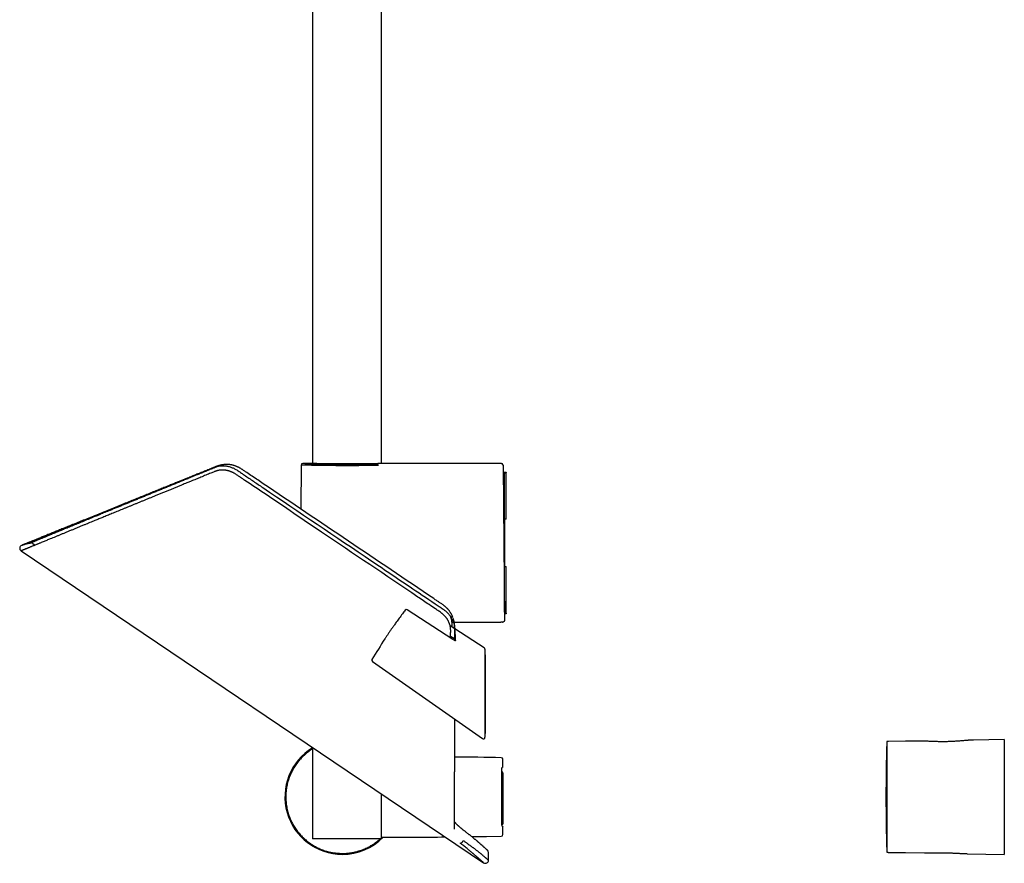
# Model space of a CAD drawing. Header units: millimetres. Extents: x 8 to 1095, y 12 to 2372.
# Tile 39 of 88: x 34 to 346, y 1604 to 1872. Entities that reach past the tile are written whole.
import ezdxf

# ---------------------------------------------------------------- set-up
doc = ezdxf.new("R2010")
doc.units = ezdxf.units.MM

msp = doc.modelspace()

# ---------------------------------------------------------------- linework, layer by layer
at = {"color": 7, "linetype": 'Continuous', "lineweight": 30}
for p, q in [((126.62, 1974.6), (126.62, 1731.29)), ((148.52, 1731.29), (148.52, 1974.6)), ((98.83, 1730.97), (98.82, 1730.97)), ((123, 1730.81), (122.88, 1716.86)), ((125.82, 1731.3), (123.5, 1731.3)), ((186.63, 1731.3), (149.31, 1731.3)), ((186.63, 1731.21), (186.63, 1731.3)), ((187.13, 1730.81), (187.13, 1730.72)), ((187.13, 1730.72), (187.56, 1681.45)), ((187.15, 1728.58), (188.07, 1728.58)), ((187.57, 1728.08), (187.15, 1728.08)), ((188.07, 1728.43), (187.57, 1728.08)), ((187.57, 1713.58), (187.57, 1728.08)), ((188.07, 1728.58), (188.07, 1728.43)), ((188.07, 1713.58), (188.07, 1728.43)), ((187.57, 1713.58), (187.28, 1713.58)), ((188.07, 1713.58), (187.57, 1713.58)), ((187.57, 1713.58), (187.57, 1698.58)), ((37.71, 1705.88), (38.46, 1705.38)), ((34.01, 1703.55), (180.94, 1604.45)), ((187.41, 1698.58), (187.57, 1698.58)), ((187.57, 1684.08), (187.57, 1698.58)), ((187.57, 1698.58), (188.07, 1698.58)), ((188.07, 1683.72), (188.07, 1698.58)), ((156.02, 1684.68), (156.02, 1684.67)), ((187.54, 1684.08), (187.57, 1684.08)), ((188.07, 1683.58), (187.54, 1683.58)), ((187.55, 1683.09), (187.55, 1683.08)), ((187.55, 1683.08), (187.56, 1681.48)), ((187.57, 1684.08), (188.07, 1683.72)), ((188.07, 1683.72), (188.07, 1683.58)), ((171.77, 1678.8), (170.32, 1679.75)), ((170.9, 1680.9), (171.38, 1680.9)), ((171.63, 1680), (171.62, 1678.9)), ((186.41, 1680.9), (186.39, 1680.9)), ((187.06, 1680.92), (186.41, 1680.9)), ((186.97, 1680.92), (187.06, 1680.92)), ((187.56, 1681.48), (187.56, 1681.45)), ((187.56, 1681.45), (187.56, 1681.44)), ((181.15, 1672.71), (171.79, 1678.79)), ((172.02, 1675.04), (172.02, 1676.94)), ((171.68, 1675.58), (170.48, 1676.36)), ((181.15, 1672.71), (181.15, 1672.71)), ((181.37, 1672.29), (181.37, 1644.32)), ((181.48, 1670.49), (181.37, 1670.37)), ((181.58, 1670.42), (181.48, 1670.49)), ((145.63, 1668.39), (180.59, 1643.91)), ((181.37, 1645.71), (181.57, 1645.57)), ((309.34, 1642.97), (309.07, 1642.96)), ((309.07, 1642.96), (309.07, 1607.78)), ((315.01, 1643.06), (309.55, 1643.02)), ((319.11, 1643.14), (315.01, 1643.06)), ((319.29, 1643.14), (319.11, 1643.14)), ((346.37, 1643.61), (336.57, 1643.44)), ((346.37, 1643.61), (346.37, 1607.13)), ((126.62, 1641.09), (126.62, 1612.1)), ((187.06, 1634.82), (187.06, 1637.33)), ((148.52, 1612.1), (148.52, 1626.32)), ((171.73, 1615.11), (171.73, 1615.13)), ((174.86, 1614.58), (174.83, 1614.6)), ((187.06, 1613.41), (187.06, 1615.92)), ((148.52, 1612.1), (126.62, 1612.1)), ((309.07, 1607.78), (309.34, 1607.78)), ((182.5, 1605.28), (182.5, 1607.69)), ((309.55, 1607.73), (315.01, 1607.68)), ((315.01, 1607.68), (320.97, 1607.57)), ((334.68, 1607.33), (346.37, 1607.13))]:
    msp.add_line(p, q, dxfattribs=at)
at = {"color": 7, "linetype": 'Continuous', "lineweight": 30, "flags": 128}
for points in [[(171.95, 1674.92), (171.2, 1675.41), (156.69, 1684.8)], [(309.07, 1642.63), (309.07, 1642.61), (309.06, 1642.53)], [(186.65, 1616.46), (186.7, 1616.35), (186.74, 1616.25), (186.79, 1616.16), (186.84, 1616.09), (186.88, 1616.03), (186.93, 1615.98), (186.97, 1615.95), (187.02, 1615.93), (187.06, 1615.92)], [(177.17, 1612.76), (181.87, 1612.83), (186.57, 1612.91)], [(309.06, 1608.21), (309.07, 1608.13), (309.07, 1608.12)]]:
    msp.add_lwpolyline(points, dxfattribs=at)
at = {"color": 7, "linetype": 'Continuous', "lineweight": 30}
for centre, radius, start, end in [((123.5, 1730.8), 0.5, 89.8303, 179.5038), ((147.06, 1730.76), 0.451, 352.7123, 76.4148), ((186.63, 1730.8), 0.5, 0.5, 90), ((186.63, 1730.71), 0.5, 0.5052, 90.0054), ((34.57, 1704.38), 1, 113.2131, 236.0625), ((37.15, 1705.06), 1, 55.871, 96.0668), ((156.42, 1684.38), 0.5, 57.0924, 142.721), ((333.65, 1555.42), 219.81, 146.8479, 148.872), ((180.87, 1672.29), 0.5, 0, 56.9691), ((145.91, 1668.8), 0.5, 148.872, 235), ((180.87, 1644.32), 0.5, 234.9891, 0), ((829.59, 1625.37), 520.81, 178.1116, 180), ((309.56, 1642.52), 0.5, 90.5, 116.2042), ((136.07, 1625.37), 18.24, 121.2033, 270), ((147.97, -410.31), 2048.5, 88.92044, 89.33471), ((186.56, 1637.33), 0.5, 359.999, 88.9192), ((187.36, 1634.17), 0.719, 114.8278, 170.8104), ((186.37, 1632.92), 0.666, 359.9528, 64.7923), ((829.59, 1625.37), 520.81, 180, 181.8884), ((136.07, 1625.37), 18.24, 270, 315.3346), ((147.97, 3661.05), 2048.5, 270.02726, 270.58175), ((173.23, 1612.05), 1.38, 280.4261, 337.1022), ((186.56, 1613.41), 0.5, 271.0808, 0.001), ((181.5, 1607.69), 1, 0.146, 47.3049), ((181.5, 1605.28), 1, 235.9202, 0.0916), ((309.56, 1608.23), 0.5, 243.7958, 269.5)]:
    msp.add_arc(centre, radius, start, end, dxfattribs=at)
for points, knots in [([(34.18, 1705.3), (34.18, 1705.3), (34.19, 1705.3), (34.25, 1705.33), (34.35, 1705.37), (34.49, 1705.42), (34.66, 1705.5), (34.88, 1705.58), (35.13, 1705.69), (35.42, 1705.8), (35.71, 1705.92), (36.03, 1706.05), (36.37, 1706.19), (36.74, 1706.34), (37.15, 1706.51), (37.61, 1706.69), (38.12, 1706.9), (38.67, 1707.12), (39.25, 1707.36), (39.86, 1707.6), (40.5, 1707.86), (41.18, 1708.14), (41.88, 1708.43), (42.62, 1708.72), (43.39, 1709.04), (44.19, 1709.36), (45.04, 1709.7), (45.93, 1710.07), (46.88, 1710.45), (47.86, 1710.85), (48.87, 1711.26), (49.92, 1711.68), (51, 1712.12), (52.11, 1712.57), (53.26, 1713.03), (54.43, 1713.51), (55.62, 1713.99), (56.85, 1714.49), (58.1, 1714.99), (59.37, 1715.51), (60.68, 1716.04), (62, 1716.57), (63.38, 1717.13), (64.8, 1717.71), (66.28, 1718.31), (67.78, 1718.91), (69.3, 1719.53), (70.86, 1720.16), (72.44, 1720.8), (74.05, 1721.45), (75.67, 1722.11), (77.33, 1722.77), (79, 1723.45), (80.69, 1724.14), (82.4, 1724.82), (84.11, 1725.52), (85.83, 1726.21), (87.56, 1726.91), (89.29, 1727.61), (91, 1728.3), (92.7, 1728.99), (93.99, 1729.51), (94.86, 1729.87), (95.31, 1730.05), (95.76, 1730.22), (96.23, 1730.37), (96.71, 1730.48), (97.19, 1730.56), (97.68, 1730.6), (98.17, 1730.61), (98.67, 1730.58), (99.16, 1730.53), (99.65, 1730.44), (100.14, 1730.32), (100.63, 1730.17), (101.11, 1729.99), (101.58, 1729.78), (102.06, 1729.53), (102.54, 1729.25), (103.03, 1728.94), (103.52, 1728.61), (104, 1728.28), (104.47, 1727.94), (105.76, 1727.07), (107.86, 1725.65), (121.35, 1716.54), (138.22, 1705.17), (156.81, 1692.64), (164.01, 1687.78), (167.05, 1685.73), (167.57, 1685.38), (168.04, 1685.06), (168.47, 1684.76), (168.84, 1684.47), (169.2, 1684.17), (169.55, 1683.83), (169.88, 1683.46), (170.21, 1683.07), (170.5, 1682.65), (170.77, 1682.22), (171.01, 1681.78), (171.22, 1681.33), (171.4, 1680.87), (171.54, 1680.4), (171.65, 1679.93), (171.72, 1679.45), (171.77, 1678.96), (171.79, 1678.46), (171.79, 1677.97), (171.78, 1677.47), (171.77, 1676.97), (171.76, 1676.16), (171.76, 1675.52), (171.77, 1675.04)], [0, 0, 0, 0, 0.00881, 0.017741, 0.026672, 0.035601, 0.04453, 0.05346, 0.062391, 0.07132, 0.079022, 0.086726, 0.09443, 0.102134, 0.109836, 0.118463, 0.127092, 0.135721, 0.144349, 0.152976, 0.161605, 0.170233, 0.17886, 0.187487, 0.196115, 0.204743, 0.21337, 0.222546, 0.231723, 0.240901, 0.250077, 0.259366, 0.268657, 0.277947, 0.287237, 0.296525, 0.305815, 0.315105, 0.324394, 0.333682, 0.342971, 0.35226, 0.361548, 0.371359, 0.381171, 0.390983, 0.400794, 0.410687, 0.420582, 0.430478, 0.440371, 0.450312, 0.460254, 0.470196, 0.480137, 0.489925, 0.499714, 0.509503, 0.519291, 0.528633, 0.537976, 0.547318, 0.549741, 0.552163, 0.554585, 0.557035, 0.559489, 0.561938, 0.56428, 0.56663, 0.568982, 0.571332, 0.573674, 0.576013, 0.578359, 0.580708, 0.583055, 0.585393, 0.588031, 0.590669, 0.593312, 0.595957, 0.598603, 0.601246, 0.616996, 0.633019, 0.822024, 0.892939, 0.93708, 0.939891, 0.942702, 0.945513, 0.947644, 0.94978, 0.951914, 0.954045, 0.956404, 0.958771, 0.961141, 0.963507, 0.965866, 0.968228, 0.970599, 0.972973, 0.975343, 0.977704, 0.980201, 0.982698, 0.985198, 0.9877, 0.990203, 0.992703, 1, 1, 1, 1]), ([(98.83, 1730.98), (98.79, 1730.97), (98.71, 1730.97), (98.59, 1730.96), (98.47, 1730.94), (98.35, 1730.93), (98.2, 1730.91), (98.03, 1730.89), (97.83, 1730.85), (97.64, 1730.82), (97.44, 1730.78), (97.26, 1730.74), (97.08, 1730.69), (96.9, 1730.65), (96.74, 1730.6), (96.58, 1730.55), (96.43, 1730.5), (96.29, 1730.45), (96.15, 1730.41), (96.02, 1730.36), (95.91, 1730.32), (95.83, 1730.28), (95.76, 1730.26), (95.71, 1730.23), (95.64, 1730.21), (95.54, 1730.17), (95.38, 1730.1), (95.17, 1730.02), (94.91, 1729.91), (94.64, 1729.8), (94.35, 1729.69), (94.04, 1729.56), (93.59, 1729.38), (93, 1729.14), (92.29, 1728.85), (91.59, 1728.57), (90.9, 1728.29), (90.21, 1728.01), (89.56, 1727.75), (88.93, 1727.49), (88.39, 1727.27), (87.93, 1727.09), (87.55, 1726.94), (87.16, 1726.78), (86.78, 1726.62), (86.4, 1726.47), (86.04, 1726.32), (85.65, 1726.16), (85.22, 1725.99), (84.74, 1725.79), (84.2, 1725.58), (83.64, 1725.35), (83.06, 1725.12), (82.45, 1724.87), (81.82, 1724.61), (81.16, 1724.35), (80.48, 1724.07), (79.77, 1723.78), (79.04, 1723.49), (78.29, 1723.18), (77.53, 1722.88), (76.77, 1722.57), (76, 1722.26), (75.21, 1721.94), (74.41, 1721.61), (73.58, 1721.28), (72.74, 1720.94), (71.88, 1720.59), (71, 1720.23), (70.1, 1719.87), (69.2, 1719.5), (68.28, 1719.13), (67.34, 1718.75), (66.39, 1718.36), (65.4, 1717.96), (64.39, 1717.55), (63.37, 1717.14), (62.35, 1716.73), (61.31, 1716.31), (60.27, 1715.89), (59.23, 1715.46), (58.19, 1715.04), (57.14, 1714.62), (56.1, 1714.19), (55.05, 1713.77), (54.03, 1713.36), (53.04, 1712.95), (52.07, 1712.56), (51.11, 1712.17), (50.15, 1711.78), (49.27, 1711.43), (48.46, 1711.1), (47.72, 1710.8), (46.99, 1710.5), (46.26, 1710.21), (45.55, 1709.92), (44.86, 1709.64), (44.19, 1709.36), (43.53, 1709.1), (42.88, 1708.83), (42.24, 1708.58), (41.62, 1708.32), (41.01, 1708.08), (40.43, 1707.84), (39.86, 1707.61), (39.32, 1707.39), (38.8, 1707.18), (38.3, 1706.97), (37.83, 1706.78), (37.38, 1706.6), (36.96, 1706.43), (36.58, 1706.27), (36.22, 1706.13), (35.89, 1706), (35.59, 1705.88), (35.34, 1705.77), (35.12, 1705.68), (34.93, 1705.61), (34.77, 1705.54), (34.64, 1705.49), (34.54, 1705.45), (34.46, 1705.42), (34.42, 1705.4), (34.41, 1705.4), (34.41, 1705.39)], [0, 0, 0, 0, 0.001085, 0.002053, 0.002949, 0.003959, 0.005033, 0.006659, 0.00818, 0.009874, 0.011341, 0.013035, 0.014535, 0.015885, 0.017318, 0.018567, 0.019945, 0.021189, 0.022283, 0.023431, 0.024402, 0.025154, 0.025712, 0.026138, 0.026599, 0.027629, 0.028753, 0.030981, 0.033512, 0.036029, 0.03879, 0.041785, 0.044823, 0.051908, 0.058783, 0.065447, 0.072355, 0.079021, 0.085447, 0.091631, 0.097573, 0.101393, 0.105106, 0.108915, 0.113045, 0.116514, 0.120181, 0.124046, 0.128107, 0.1332, 0.138571, 0.144221, 0.15015, 0.156356, 0.16284, 0.169601, 0.176639, 0.183953, 0.191542, 0.199405, 0.207543, 0.215466, 0.223631, 0.232037, 0.240684, 0.249571, 0.258811, 0.268296, 0.278023, 0.287992, 0.298202, 0.308651, 0.319337, 0.33026, 0.341955, 0.353907, 0.366113, 0.378572, 0.391282, 0.404241, 0.417447, 0.430897, 0.44459, 0.458523, 0.472694, 0.487101, 0.500899, 0.514903, 0.52911, 0.543518, 0.558126, 0.570103, 0.582208, 0.594441, 0.606801, 0.619288, 0.631674, 0.644179, 0.656804, 0.669548, 0.682674, 0.695921, 0.70929, 0.722779, 0.736388, 0.750117, 0.763965, 0.777901, 0.791955, 0.806126, 0.820415, 0.834822, 0.849087, 0.863466, 0.87796, 0.892569, 0.90571, 0.918944, 0.93227, 0.94569, 0.959203, 0.972809, 0.986511, 1, 1, 1, 1]), ([(96.72, 1730.48), (96.61, 1730.44), (96.35, 1730.34), (95.95, 1730.16), (95.49, 1729.97), (94.73, 1729.65), (93.67, 1729.22), (92.31, 1728.67), (90.95, 1728.11), (89.7, 1727.61), (88.59, 1727.15), (87.49, 1726.71), (86.29, 1726.22), (84.99, 1725.69), (83.7, 1725.16), (82.42, 1724.64), (81.16, 1724.12), (79.9, 1723.61), (78.65, 1723.1), (77.42, 1722.6), (76.2, 1722.1), (74.99, 1721.61), (73.79, 1721.12), (72.6, 1720.63), (71.43, 1720.16), (70.27, 1719.68), (69.12, 1719.21), (67.96, 1718.74), (66.81, 1718.27), (65.66, 1717.8), (64.52, 1717.33), (63.38, 1716.87), (62.36, 1716.45), (61.44, 1716.07), (60.64, 1715.75), (59.87, 1715.43), (59.04, 1715.09), (58.14, 1714.72), (57.17, 1714.33), (56.23, 1713.94), (55.3, 1713.56), (54.39, 1713.19), (53.51, 1712.82), (52.64, 1712.47), (51.79, 1712.12), (50.96, 1711.78), (50.15, 1711.45), (49.36, 1711.12), (48.6, 1710.81), (47.85, 1710.5), (47.13, 1710.21), (46.42, 1709.91), (45.72, 1709.63), (45.03, 1709.35), (44.37, 1709.07), (43.71, 1708.8), (43.08, 1708.54), (42.53, 1708.31), (42.05, 1708.12), (41.67, 1707.96), (41.32, 1707.82), (40.97, 1707.67), (40.59, 1707.52), (40.18, 1707.35), (39.8, 1707.19), (39.44, 1707.04), (39.1, 1706.9), (38.79, 1706.77), (38.5, 1706.66), (38.25, 1706.55), (38.03, 1706.46), (37.84, 1706.38), (37.67, 1706.31), (37.52, 1706.25), (37.39, 1706.2), (37.28, 1706.15), (37.19, 1706.11), (37.12, 1706.08), (37.07, 1706.06), (37.04, 1706.05), (37.04, 1706.05), (37.04, 1706.05)], [0, 0, 0, 0, 0.0031725, 0.0078121, 0.0124527, 0.0170849, 0.0308515, 0.044618, 0.0587358, 0.0728536, 0.0831782, 0.0935027, 0.1072807, 0.1210591, 0.134837, 0.1486151, 0.1623937, 0.1761718, 0.1899508, 0.2037304, 0.2175094, 0.2312886, 0.2450684, 0.2588476, 0.2726279, 0.2864088, 0.3001891, 0.314416, 0.3286437, 0.3428707, 0.3575488, 0.3722279, 0.386906, 0.3979295, 0.4089531, 0.4192779, 0.4296027, 0.4433863, 0.4571706, 0.4709542, 0.484738, 0.4985226, 0.5123063, 0.5260916, 0.5398776, 0.5536628, 0.5674483, 0.5812347, 0.5950201, 0.6088073, 0.6225954, 0.6363825, 0.6508321, 0.6652828, 0.6797323, 0.6948529, 0.7099748, 0.7250953, 0.7364589, 0.7478225, 0.756641, 0.7654595, 0.7786905, 0.7919235, 0.8051564, 0.8183874, 0.8316442, 0.8449029, 0.8581616, 0.8714183, 0.8831918, 0.8949661, 0.9067396, 0.9185135, 0.9302882, 0.9420621, 0.9543672, 0.9666731, 0.9789782, 0.9918193, 1, 1, 1, 1]), ([(171.2, 1682.39), (171.19, 1682.42), (171.15, 1682.53), (171.07, 1682.72), (170.97, 1682.97), (170.85, 1683.2), (170.73, 1683.44), (170.6, 1683.67), (170.46, 1683.9), (170.31, 1684.12), (170.15, 1684.34), (169.99, 1684.56), (169.81, 1684.77), (169.63, 1684.98), (169.44, 1685.19), (169.25, 1685.39), (169.05, 1685.58), (168.84, 1685.76), (168.63, 1685.94), (168.41, 1686.12), (168.18, 1686.29), (167.92, 1686.48), (167.62, 1686.68), (167.27, 1686.92), (166.76, 1687.26), (166.03, 1687.75), (147.39, 1700.31), (127.84, 1713.51), (108.06, 1726.85), (106.05, 1728.21), (105.07, 1728.87), (104.55, 1729.23), (104.22, 1729.45), (103.93, 1729.63), (103.67, 1729.79), (103.42, 1729.93), (103.17, 1730.06), (102.92, 1730.18), (102.67, 1730.3), (102.41, 1730.4), (102.16, 1730.5), (101.89, 1730.59), (101.63, 1730.67), (101.37, 1730.74), (101.1, 1730.81), (100.84, 1730.86), (100.57, 1730.91), (100.3, 1730.94), (100.03, 1730.97), (99.77, 1730.99), (99.5, 1731), (99.24, 1731), (99.02, 1730.99), (98.88, 1730.98), (98.83, 1730.97)], [0, 0, 0, 0, 0.001121, 0.004211, 0.007306, 0.010401, 0.013491, 0.016571, 0.019644, 0.022753, 0.025884, 0.029031, 0.032192, 0.035362, 0.038536, 0.04171, 0.044878, 0.048038, 0.051147, 0.054272, 0.057599, 0.061191, 0.065169, 0.069785, 0.075815, 0.085949, 0.099775, 0.841747, 0.889799, 0.913074, 0.924449, 0.930221, 0.934387, 0.938168, 0.941625, 0.944854, 0.947913, 0.951189, 0.954353, 0.95751, 0.960663, 0.963813, 0.96696, 0.970106, 0.973252, 0.9764, 0.979551, 0.9827, 0.985829, 0.988941, 0.992038, 0.995123, 0.998197, 1, 1, 1, 1]), ([(147.51, 1730.7), (147.4, 1730.7), (147.18, 1730.7), (146.75, 1730.69), (146.23, 1730.68), (145.6, 1730.67), (144.95, 1730.66), (144.36, 1730.65), (143.85, 1730.65), (143.43, 1730.64), (143.01, 1730.64), (142.59, 1730.63), (142.16, 1730.63), (141.71, 1730.63), (141.26, 1730.62), (140.79, 1730.62), (140.31, 1730.62), (139.81, 1730.61), (139.26, 1730.61), (138.73, 1730.61), (138.23, 1730.61), (137.78, 1730.61), (137.32, 1730.61), (136.86, 1730.61), (136.38, 1730.61), (135.9, 1730.61), (135.42, 1730.61), (134.92, 1730.62), (134.38, 1730.62), (133.86, 1730.62), (133.38, 1730.63), (132.95, 1730.63), (132.52, 1730.63), (132.08, 1730.64), (131.65, 1730.64), (131.21, 1730.65), (130.78, 1730.65), (130.33, 1730.66), (129.85, 1730.66), (129.4, 1730.67), (129, 1730.68), (128.63, 1730.68), (128.28, 1730.69), (127.93, 1730.7), (127.58, 1730.7), (127.23, 1730.71), (126.89, 1730.72), (126.55, 1730.72), (126.2, 1730.73), (125.86, 1730.74), (125.55, 1730.74), (125.26, 1730.75), (125, 1730.76), (124.75, 1730.76), (124.53, 1730.77), (124.32, 1730.77), (124.13, 1730.78), (123.96, 1730.78), (123.79, 1730.79), (123.64, 1730.79), (123.5, 1730.79), (123.37, 1730.8), (123.26, 1730.8), (123.17, 1730.8), (123.09, 1730.81), (123.04, 1730.81), (123.01, 1730.81), (123, 1730.81), (123, 1730.81), (123, 1730.81)], [0, 0, 0, 0, 0.01343, 0.026872, 0.049398, 0.071985, 0.094781, 0.117641, 0.131435, 0.145243, 0.158684, 0.172125, 0.185618, 0.199112, 0.21336, 0.227607, 0.241917, 0.256228, 0.273348, 0.290495, 0.303931, 0.317368, 0.330857, 0.344347, 0.35859, 0.372833, 0.387139, 0.401445, 0.418559, 0.435701, 0.449136, 0.462571, 0.476059, 0.489546, 0.503788, 0.518029, 0.532333, 0.546637, 0.563749, 0.580888, 0.594327, 0.607767, 0.621259, 0.634751, 0.648997, 0.663243, 0.677552, 0.691861, 0.708978, 0.726123, 0.741299, 0.756474, 0.771726, 0.786978, 0.80087, 0.814762, 0.828713, 0.842663, 0.857028, 0.871409, 0.886851, 0.902293, 0.917816, 0.933339, 0.951228, 0.969149, 0.981014, 0.99288, 1, 1, 1, 1]), ([(124.17, 1731.28), (124.2, 1731.28), (124.29, 1731.28), (124.47, 1731.28), (124.7, 1731.27), (124.95, 1731.26), (125.22, 1731.26), (125.51, 1731.25), (125.83, 1731.24), (126.17, 1731.24), (126.54, 1731.23), (126.92, 1731.22), (127.31, 1731.21), (127.72, 1731.2), (128.15, 1731.19), (128.6, 1731.19), (129.06, 1731.18), (129.55, 1731.17), (130.05, 1731.16), (130.56, 1731.15), (131.08, 1731.15), (131.61, 1731.14), (132.14, 1731.13), (132.69, 1731.13), (133.26, 1731.12), (133.83, 1731.12), (134.42, 1731.11), (135, 1731.11), (135.58, 1731.11), (136.16, 1731.11), (136.75, 1731.11), (137.33, 1731.1), (137.93, 1731.1), (138.53, 1731.11), (139.13, 1731.11), (139.72, 1731.11), (140.3, 1731.11), (140.87, 1731.12), (141.44, 1731.12), (142, 1731.12), (142.56, 1731.13), (143.12, 1731.14), (143.66, 1731.14), (144.24, 1731.15), (144.84, 1731.16), (145.46, 1731.17), (146.05, 1731.18), (146.63, 1731.19), (146.99, 1731.19), (147.17, 1731.2)], [0, 0, 0, 0, 0.011732, 0.032994, 0.053655, 0.074334, 0.095013, 0.115675, 0.136936, 0.158218, 0.179499, 0.200761, 0.221414, 0.242085, 0.262756, 0.283409, 0.304663, 0.325937, 0.34721, 0.368464, 0.389097, 0.409748, 0.430399, 0.451032, 0.472266, 0.493519, 0.514772, 0.536006, 0.556613, 0.577238, 0.597863, 0.61847, 0.639676, 0.660902, 0.682128, 0.703334, 0.723928, 0.74454, 0.765152, 0.785746, 0.806938, 0.828149, 0.84936, 0.870551, 0.896406, 0.922313, 0.948238, 0.974145, 1, 1, 1, 1]), ([(149.31, 1731.3), (149.31, 1731.3), (149.31, 1731.3), (149.3, 1731.3), (149.26, 1731.3), (149.18, 1731.3), (149.1, 1731.3), (149.02, 1731.3), (148.93, 1731.29), (148.81, 1731.29), (148.65, 1731.29), (148.47, 1731.28), (148.29, 1731.28), (148.1, 1731.28), (147.9, 1731.27), (147.7, 1731.27), (147.51, 1731.26), (147.3, 1731.26), (147.04, 1731.25), (146.74, 1731.25), (146.41, 1731.24), (146.1, 1731.24), (145.78, 1731.23), (145.46, 1731.23), (145.16, 1731.22), (144.87, 1731.22), (144.57, 1731.21), (144.2, 1731.21), (143.79, 1731.2), (143.35, 1731.2), (142.95, 1731.19), (142.53, 1731.19), (142.14, 1731.19), (141.76, 1731.18), (141.41, 1731.18), (141.06, 1731.18), (140.62, 1731.17), (140.14, 1731.17), (139.64, 1731.17), (139.19, 1731.17), (138.73, 1731.17), (138.3, 1731.17), (137.9, 1731.17), (137.52, 1731.17), (137.15, 1731.17), (136.69, 1731.17), (136.21, 1731.17), (135.7, 1731.17), (135.25, 1731.17), (134.8, 1731.17), (134.38, 1731.18), (134, 1731.18), (133.64, 1731.18), (133.29, 1731.18), (132.87, 1731.19), (132.43, 1731.19), (131.97, 1731.2), (131.57, 1731.2), (131.18, 1731.21), (130.82, 1731.21), (130.5, 1731.22), (130.2, 1731.22), (129.91, 1731.22), (129.57, 1731.23), (129.22, 1731.23), (128.87, 1731.24), (128.57, 1731.25), (128.28, 1731.25), (128.02, 1731.26), (127.79, 1731.26), (127.59, 1731.26), (127.4, 1731.27), (127.17, 1731.27), (126.96, 1731.28), (126.75, 1731.28), (126.57, 1731.29), (126.42, 1731.29), (126.29, 1731.29), (126.19, 1731.29), (126.1, 1731.3), (126.02, 1731.3), (125.95, 1731.3), (125.88, 1731.3), (125.84, 1731.3), (125.82, 1731.3), (125.82, 1731.3), (125.82, 1731.3)], [0, 0, 0, 0, 0.001295, 0.01453, 0.032834, 0.051198, 0.061313, 0.071428, 0.081583, 0.091739, 0.108787, 0.121225, 0.133663, 0.146178, 0.158693, 0.168808, 0.178923, 0.189079, 0.199235, 0.216283, 0.228717, 0.241152, 0.253663, 0.266174, 0.276285, 0.286397, 0.29655, 0.306704, 0.323747, 0.336172, 0.348597, 0.361098, 0.3736, 0.383704, 0.393809, 0.403955, 0.4141, 0.431131, 0.443544, 0.455956, 0.468446, 0.480935, 0.491029, 0.501124, 0.511259, 0.521395, 0.538409, 0.550814, 0.56322, 0.575702, 0.588184, 0.598273, 0.608361, 0.618491, 0.62862, 0.645623, 0.658033, 0.670443, 0.682928, 0.695414, 0.705506, 0.715597, 0.725729, 0.735862, 0.75287, 0.765291, 0.777712, 0.790209, 0.802707, 0.812808, 0.822908, 0.83305, 0.843192, 0.860216, 0.872647, 0.885079, 0.897588, 0.910096, 0.920206, 0.930315, 0.940466, 0.950617, 0.967656, 0.980093, 0.992531, 1, 1, 1, 1]), ([(170.48, 1675.88), (170.48, 1676.22), (170.48, 1676.97), (170.49, 1677.85), (170.49, 1678.52), (170.46, 1678.93), (170.41, 1679.32), (170.33, 1679.7), (170.25, 1680.02), (170.15, 1680.31), (170.06, 1680.57), (169.96, 1680.82), (169.84, 1681.07), (169.71, 1681.32), (169.58, 1681.56), (169.43, 1681.8), (169.27, 1682.04), (169.11, 1682.27), (168.93, 1682.49), (168.75, 1682.7), (168.56, 1682.91), (168.36, 1683.12), (168.15, 1683.31), (167.93, 1683.51), (167.62, 1683.76), (167.22, 1684.06), (166.71, 1684.41), (166.2, 1684.75), (165.18, 1685.43), (163.13, 1686.82), (151.05, 1694.95), (133.78, 1706.62), (115.48, 1718.96), (106.9, 1724.75), (103.91, 1726.76), (102.87, 1727.46), (102.21, 1727.9), (101.74, 1728.2), (101.47, 1728.34), (101.22, 1728.47), (100.96, 1728.59), (100.69, 1728.71), (100.42, 1728.81), (100.15, 1728.9), (99.87, 1728.98), (99.59, 1729.06), (99.32, 1729.11), (99.04, 1729.16), (98.76, 1729.2), (98.44, 1729.23), (98.06, 1729.25), (97.69, 1729.24), (97.33, 1729.22), (96.97, 1729.17), (96.61, 1729.11), (96.27, 1729.02), (95.96, 1728.92), (95.66, 1728.81), (95.1, 1728.58), (94.12, 1728.18), (92.72, 1727.61), (91.15, 1726.96), (89.6, 1726.33), (88.22, 1725.77), (86.85, 1725.2), (85.65, 1724.71), (84.46, 1724.23), (83.45, 1723.81), (82.44, 1723.4), (81.41, 1722.98), (80.34, 1722.54), (79.25, 1722.09), (78.17, 1721.65), (77.13, 1721.23), (76.14, 1720.82), (75.2, 1720.44), (74.26, 1720.05), (73.33, 1719.67), (72.4, 1719.29), (71.48, 1718.91), (70.56, 1718.54), (69.65, 1718.17), (68.75, 1717.8), (67.87, 1717.43), (66.99, 1717.07), (66.13, 1716.72), (65.28, 1716.38), (64.46, 1716.04), (63.65, 1715.71), (62.62, 1715.29), (61.39, 1714.78), (60.01, 1714.22), (58.7, 1713.68), (57.59, 1713.23), (56.65, 1712.84), (55.85, 1712.51), (55.07, 1712.19), (54.21, 1711.84), (53.29, 1711.46), (52.31, 1711.06), (51.34, 1710.66), (50.38, 1710.27), (49.42, 1709.88), (48.47, 1709.48), (47.55, 1709.11), (46.64, 1708.73), (45.76, 1708.37), (44.9, 1708.02), (44.08, 1707.68), (43.34, 1707.38), (42.7, 1707.12), (42.14, 1706.89), (41.59, 1706.66), (41.01, 1706.42), (40.5, 1706.22), (40.06, 1706.03), (39.72, 1705.89), (39.38, 1705.75), (39.04, 1705.61), (38.69, 1705.47), (38.35, 1705.33), (38.01, 1705.19), (37.68, 1705.06), (37.35, 1704.92), (37.03, 1704.79), (36.73, 1704.66), (36.44, 1704.55), (36.17, 1704.44), (35.92, 1704.33), (35.68, 1704.24), (35.47, 1704.15), (35.27, 1704.07), (35.1, 1704), (34.93, 1703.93), (34.78, 1703.87), (34.63, 1703.81), (34.5, 1703.75), (34.38, 1703.7), (34.28, 1703.66), (34.2, 1703.63), (34.13, 1703.6), (34.08, 1703.58), (34.04, 1703.56), (34.01, 1703.55), (34.01, 1703.55), (34.01, 1703.55)], [0, 0, 0, 0, 0.0053194, 0.0114449, 0.0134953, 0.0155463, 0.0175943, 0.0193973, 0.021207, 0.0225019, 0.0237968, 0.0251012, 0.0264057, 0.0277294, 0.0290531, 0.0303865, 0.0317199, 0.0330143, 0.0343088, 0.0356121, 0.0369154, 0.0382367, 0.039558, 0.0408885, 0.0422189, 0.0450251, 0.047833, 0.050643, 0.0534521, 0.0646954, 0.0845334, 0.2532235, 0.3504956, 0.3873464, 0.3951762, 0.3998742, 0.4045729, 0.4061404, 0.4074479, 0.4087555, 0.4100719, 0.4113883, 0.4127232, 0.414058, 0.4154024, 0.4167468, 0.4180548, 0.4193627, 0.42068, 0.4219972, 0.424, 0.4260114, 0.4273651, 0.4292823, 0.4312077, 0.4328378, 0.434468, 0.4361125, 0.4377574, 0.4435758, 0.452305, 0.4610358, 0.4697696, 0.478505, 0.4843298, 0.4932352, 0.4990979, 0.5049607, 0.5108255, 0.5166904, 0.5231934, 0.5296965, 0.5362026, 0.5427086, 0.5484914, 0.5542741, 0.5600591, 0.565844, 0.5716875, 0.577531, 0.5833769, 0.5892229, 0.595033, 0.6008431, 0.6066558, 0.6124684, 0.6180473, 0.6236262, 0.6292074, 0.6347886, 0.6449745, 0.6551639, 0.6644484, 0.6737357, 0.6798462, 0.6859568, 0.6920707, 0.6981847, 0.7062721, 0.7143596, 0.7224554, 0.7305512, 0.7391581, 0.7477649, 0.7563826, 0.7650003, 0.7737292, 0.7824582, 0.7911991, 0.7999401, 0.8065191, 0.813098, 0.8196824, 0.8262668, 0.834613, 0.8393554, 0.8440979, 0.8488424, 0.853587, 0.8590187, 0.8644505, 0.8698855, 0.8753205, 0.8812276, 0.8871347, 0.8930461, 0.8989575, 0.9047042, 0.9104508, 0.9162015, 0.9219522, 0.9272613, 0.9325705, 0.9378828, 0.9431952, 0.9490342, 0.9548732, 0.9607166, 0.9665601, 0.9719287, 0.9772974, 0.9826695, 0.9880416, 0.9963333, 1, 1, 1, 1]), ([(34.54, 1705.45), (34.59, 1705.46), (34.69, 1705.5), (34.86, 1705.56), (35.07, 1705.63), (35.32, 1705.71), (35.6, 1705.79), (35.92, 1705.87), (36.27, 1705.94), (36.65, 1706), (36.91, 1706.04), (37.04, 1706.05)], [0, 0, 0, 0, 0.051864, 0.126123, 0.213649, 0.314393, 0.428274, 0.555176, 0.694937, 0.847339, 1, 1, 1, 1]), ([(156.02, 1684.68), (155.9, 1684.52), (155.6, 1684.13), (155.15, 1683.52), (154.65, 1682.85), (154.16, 1682.19), (153.68, 1681.52), (153.23, 1680.91), (152.95, 1680.51), (152.83, 1680.33)], [0, 0, 0, 0, 0.112783, 0.265785, 0.418776, 0.571758, 0.724728, 0.877688, 1, 1, 1, 1]), ([(152.82, 1680.33), (152.71, 1680.18), (152.41, 1679.74), (151.91, 1679.04), (151.34, 1678.21), (150.79, 1677.4), (150.27, 1676.63), (149.89, 1676.04), (149.67, 1675.71), (149.62, 1675.63)], [0, 0, 0, 0, 0.096989, 0.272873, 0.448867, 0.624861, 0.785685, 0.946509, 1, 1, 1, 1]), ([(170.93, 1679.35), (170.93, 1679.54), (170.93, 1679.84), (170.93, 1680.25), (170.93, 1680.56), (170.91, 1680.89), (170.87, 1681.21), (170.81, 1681.55), (170.73, 1681.88), (170.62, 1682.22), (170.52, 1682.52), (170.43, 1682.71), (170.4, 1682.79)], [0, 0, 0, 0, 0.171043, 0.262654, 0.354258, 0.44578, 0.541778, 0.637857, 0.733858, 0.832839, 0.931906, 1, 1, 1, 1]), ([(171.79, 1675.03), (171.79, 1675.13), (171.79, 1675.39), (171.79, 1675.82), (171.79, 1676.28), (171.79, 1676.72), (171.79, 1677.11), (171.79, 1677.46), (171.79, 1677.75), (171.79, 1678), (171.79, 1678.23), (171.79, 1678.43), (171.79, 1678.61), (171.79, 1678.77), (171.79, 1678.9), (171.79, 1678.99), (171.79, 1679.07), (171.79, 1679.12), (171.79, 1679.16), (171.79, 1679.19), (171.79, 1679.22), (171.79, 1679.27), (171.79, 1679.35), (171.78, 1679.46), (171.78, 1679.59), (171.77, 1679.75), (171.76, 1679.89), (171.74, 1680.03), (171.73, 1680.16), (171.71, 1680.3), (171.69, 1680.45), (171.67, 1680.58), (171.65, 1680.72), (171.62, 1680.86), (171.6, 1680.99), (171.57, 1681.12), (171.55, 1681.23), (171.52, 1681.32), (171.5, 1681.41), (171.47, 1681.52), (171.44, 1681.65), (171.4, 1681.79), (171.36, 1681.92), (171.33, 1682.02), (171.31, 1682.07), (171.31, 1682.08)], [0, 0, 0, 0, 0.0446293, 0.1182475, 0.1867767, 0.2502158, 0.3085641, 0.361821, 0.4013054, 0.4374354, 0.4702109, 0.4996322, 0.5256995, 0.5485105, 0.5678625, 0.5806763, 0.5906064, 0.5982649, 0.6038303, 0.6072626, 0.6093898, 0.6162435, 0.6272258, 0.6410362, 0.6595663, 0.6798083, 0.7029118, 0.7188749, 0.7336138, 0.7565295, 0.7747138, 0.7923964, 0.8122701, 0.8306566, 0.8475515, 0.866702, 0.8818627, 0.8941243, 0.9050731, 0.9189357, 0.9414008, 0.9579579, 0.9757453, 0.9960678, 1, 1, 1, 1]), ([(171.62, 1680.9), (172.75, 1680.9), (175.35, 1680.9), (179.42, 1680.9), (183.21, 1680.9), (185.54, 1680.9), (186.39, 1680.9)], [0, 0, 0, 0, 0.230666, 0.528183, 0.8257, 1, 1, 1, 1]), ([(187.56, 1681.44), (187.56, 1681.42), (187.56, 1681.37), (187.55, 1681.31), (187.53, 1681.25), (187.5, 1681.18), (187.45, 1681.12), (187.39, 1681.05), (187.32, 1681), (187.23, 1680.95), (187.15, 1680.93), (187.09, 1680.92), (187.06, 1680.92)], [0, 0, 0, 0, 0.070133, 0.140312, 0.209989, 0.279728, 0.379442, 0.479303, 0.617629, 0.756131, 0.878055, 1, 1, 1, 1]), ([(172.02, 1675.23), (172.02, 1675.24), (172.02, 1675.25), (172, 1675.29), (171.98, 1675.33), (171.94, 1675.37), (171.9, 1675.41), (171.85, 1675.46), (171.81, 1675.48), (171.79, 1675.5)], [0, 0, 0, 0, 0.143051, 0.286086, 0.429085, 0.572122, 0.716421, 0.860788, 1, 1, 1, 1]), ([(172.04, 1675.06), (172.04, 1675.06), (172.04, 1675.06), (172.03, 1675.05), (172.02, 1675.03), (172, 1675), (171.96, 1674.98), (171.93, 1674.97), (171.9, 1674.96), (171.89, 1674.96), (171.89, 1674.96)], [0, 0, 0, 0, 0.0487359, 0.133722, 0.2289554, 0.3959258, 0.5716876, 0.7371561, 0.9073844, 1, 1, 1, 1]), ([(181.48, 1670.49), (181.48, 1670.49), (181.48, 1670.49), (181.48, 1670.47), (181.48, 1670.43), (181.48, 1670.35), (181.48, 1670.25), (181.48, 1670.12), (181.48, 1669.96), (181.47, 1669.78), (181.47, 1669.57), (181.47, 1669.34), (181.47, 1669.08), (181.47, 1668.82), (181.47, 1668.57), (181.47, 1668.32), (181.47, 1668.06), (181.47, 1667.78), (181.47, 1667.5), (181.47, 1667.2), (181.47, 1666.89), (181.47, 1666.56), (181.47, 1666.21), (181.47, 1665.84), (181.47, 1665.46), (181.47, 1665.03), (181.47, 1664.57), (181.47, 1664.07), (181.47, 1663.55), (181.47, 1663.03), (181.47, 1662.5), (181.47, 1661.96), (181.46, 1661.42), (181.46, 1660.87), (181.46, 1660.32), (181.46, 1659.76), (181.45, 1659.2), (181.45, 1658.64), (181.45, 1658.08), (181.44, 1657.52), (181.44, 1656.96), (181.44, 1656.4), (181.44, 1655.85), (181.43, 1655.29), (181.43, 1654.75), (181.43, 1654.2), (181.42, 1653.66), (181.42, 1653.14), (181.41, 1652.64), (181.4, 1652.15), (181.4, 1651.67), (181.39, 1651.22), (181.38, 1650.87), (181.38, 1650.68), (181.37, 1650.63)], [0, 0, 0, 0, 0.003357, 0.022669, 0.042105, 0.061602, 0.081196, 0.100851, 0.120318, 0.139842, 0.159442, 0.179097, 0.198758, 0.21847, 0.234064, 0.249682, 0.265367, 0.281075, 0.296868, 0.312683, 0.328563, 0.344464, 0.362099, 0.37976, 0.397445, 0.415156, 0.436745, 0.458375, 0.480064, 0.50183, 0.523416, 0.545038, 0.566713, 0.588457, 0.610042, 0.63166, 0.653328, 0.675062, 0.69663, 0.718231, 0.739816, 0.761433, 0.7831, 0.804832, 0.826419, 0.84804, 0.869714, 0.891462, 0.911952, 0.932476, 0.95307, 0.973701, 0.992882, 1, 1, 1, 1]), ([(181.57, 1645.57), (181.57, 1645.57), (181.57, 1645.58), (181.57, 1645.62), (181.57, 1645.69), (181.57, 1645.79), (181.57, 1645.91), (181.57, 1646.05), (181.57, 1646.19), (181.57, 1646.33), (181.57, 1646.48), (181.57, 1646.65), (181.57, 1646.83), (181.57, 1647.02), (181.57, 1647.22), (181.57, 1647.45), (181.57, 1647.69), (181.57, 1647.95), (181.57, 1648.22), (181.57, 1648.5), (181.57, 1648.8), (181.57, 1649.1), (181.57, 1649.41), (181.57, 1649.78), (181.57, 1650.19), (181.57, 1650.65), (181.57, 1651.09), (181.57, 1651.56), (181.57, 1652.04), (181.57, 1652.54), (181.57, 1653.02), (181.57, 1653.52), (181.57, 1654.06), (181.57, 1654.59), (181.57, 1655.09), (181.57, 1655.56), (181.57, 1656.07), (181.57, 1656.59), (181.57, 1657.12), (181.57, 1657.65), (181.57, 1658.18), (181.57, 1658.71), (181.57, 1659.24), (181.57, 1659.77), (181.57, 1660.29), (181.57, 1660.81), (181.57, 1661.33), (181.57, 1661.85), (181.57, 1662.35), (181.57, 1662.86), (181.57, 1663.35), (181.57, 1663.86), (181.57, 1664.38), (181.57, 1664.87), (181.57, 1665.3), (181.57, 1665.7), (181.57, 1666.1), (181.57, 1666.49), (181.57, 1666.87), (181.57, 1667.22), (181.57, 1667.56), (181.57, 1667.87), (181.57, 1668.16), (181.57, 1668.44), (181.57, 1668.69), (181.57, 1668.93), (181.57, 1669.15), (181.57, 1669.37), (181.57, 1669.59), (181.57, 1669.79), (181.57, 1669.98), (181.57, 1670.13), (181.57, 1670.25), (181.57, 1670.33), (181.57, 1670.39), (181.57, 1670.41), (181.57, 1670.43), (181.57, 1670.42), (181.57, 1670.42)], [0, 0, 0, 0, 0.013626, 0.027293, 0.041088, 0.054925, 0.068809, 0.082734, 0.092938, 0.103157, 0.113427, 0.123711, 0.13406, 0.144424, 0.154836, 0.165263, 0.17655, 0.187854, 0.199174, 0.210512, 0.221782, 0.233082, 0.244396, 0.255737, 0.271745, 0.286417, 0.301115, 0.314461, 0.330465, 0.345128, 0.359815, 0.373146, 0.389606, 0.406096, 0.418944, 0.431806, 0.446436, 0.461085, 0.475759, 0.490452, 0.505082, 0.519731, 0.534404, 0.549096, 0.563724, 0.578371, 0.593049, 0.607747, 0.622371, 0.637016, 0.651704, 0.666416, 0.68288, 0.699378, 0.712238, 0.725115, 0.738675, 0.752258, 0.765864, 0.779496, 0.792005, 0.804536, 0.817089, 0.829665, 0.841292, 0.852939, 0.864605, 0.876294, 0.890912, 0.905573, 0.920675, 0.935829, 0.950628, 0.965479, 0.976215, 0.986973, 0.997751, 1, 1, 1, 1]), ([(171.73, 1615.13), (171.73, 1615.22), (171.73, 1615.43), (171.73, 1615.82), (171.73, 1616.27), (171.73, 1616.75), (171.73, 1617.26), (171.73, 1617.8), (171.73, 1618.35), (171.74, 1618.91), (171.74, 1619.51), (171.74, 1620.13), (171.74, 1620.79), (171.74, 1621.49), (171.74, 1622.24), (171.74, 1623.01), (171.74, 1623.82), (171.74, 1624.65), (171.74, 1625.57), (171.75, 1626.57), (171.75, 1627.66), (171.75, 1628.79), (171.75, 1629.95), (171.75, 1631.11), (171.75, 1632.3), (171.76, 1633.51), (171.76, 1634.76), (171.76, 1636.04), (171.76, 1637.33), (171.76, 1638.62), (171.76, 1639.92), (171.76, 1641.24), (171.77, 1642.59), (171.77, 1643.97), (171.77, 1645.37), (171.77, 1646.79), (171.77, 1648.24), (171.77, 1649.34), (171.77, 1649.96), (171.77, 1650.08)], [0, 0, 0, 0, 0.017641, 0.043023, 0.068468, 0.093975, 0.119545, 0.145181, 0.169412, 0.193703, 0.218054, 0.242466, 0.266941, 0.292969, 0.319069, 0.345241, 0.371486, 0.397805, 0.424196, 0.455393, 0.486692, 0.518092, 0.549593, 0.579621, 0.609739, 0.639947, 0.670244, 0.70063, 0.731102, 0.759911, 0.788794, 0.81775, 0.846777, 0.875873, 0.905035, 0.934263, 0.963554, 0.992906, 1, 1, 1, 1]), ([(336.57, 1643.44), (336.54, 1643.44), (336.41, 1643.44), (336.17, 1643.43), (335.83, 1643.42), (335.48, 1643.4), (335.12, 1643.37), (334.75, 1643.35), (334.37, 1643.32), (333.92, 1643.28), (333.41, 1643.24), (332.81, 1643.19), (332.19, 1643.14), (331.54, 1643.09), (330.9, 1643.05), (330.25, 1643.01), (329.59, 1642.97), (328.9, 1642.94), (328.2, 1642.92), (327.5, 1642.91), (326.8, 1642.91), (326.12, 1642.91), (325.45, 1642.92), (324.79, 1642.94), (324.13, 1642.96), (323.47, 1642.99), (322.83, 1643.01), (322.29, 1643.04), (321.83, 1643.06), (321.44, 1643.08), (321.06, 1643.1), (320.69, 1643.11), (320.32, 1643.13), (319.97, 1643.13), (319.62, 1643.14), (319.4, 1643.14), (319.29, 1643.14)], [0, 0, 0, 0, 0.005288, 0.028731, 0.052332, 0.075934, 0.099674, 0.123413, 0.147308, 0.171236, 0.205108, 0.239075, 0.274929, 0.310895, 0.345489, 0.380185, 0.415357, 0.450636, 0.48791, 0.525313, 0.561325, 0.597453, 0.63207, 0.66679, 0.703457, 0.740246, 0.775648, 0.811158, 0.834519, 0.85791, 0.881446, 0.904982, 0.92865, 0.952318, 0.976141, 1, 1, 1, 1]), ([(126.62, 1640.63), (126.4, 1640.49), (125.95, 1640.21), (125.32, 1639.76), (124.72, 1639.29), (124.17, 1638.82), (123.66, 1638.35), (123.19, 1637.89), (122.73, 1637.39), (122.27, 1636.86), (121.79, 1636.27), (121.32, 1635.62), (120.87, 1634.93), (120.46, 1634.25), (120.1, 1633.59), (119.79, 1632.96), (119.49, 1632.27), (119.19, 1631.52), (118.92, 1630.7), (118.69, 1629.91), (118.51, 1629.13), (118.36, 1628.38), (118.26, 1627.68), (118.19, 1627.03), (118.14, 1626.39), (118.11, 1625.69), (118.12, 1624.93), (118.15, 1624.18), (118.22, 1623.43), (118.32, 1622.64), (118.46, 1621.83), (118.65, 1620.99), (118.87, 1620.19), (119.12, 1619.43), (119.39, 1618.71), (119.67, 1618.06), (119.94, 1617.48), (120.23, 1616.91), (120.57, 1616.3), (120.96, 1615.66), (121.39, 1615.03), (121.84, 1614.42), (122.31, 1613.83), (122.81, 1613.26), (123.34, 1612.71), (123.88, 1612.19), (124.43, 1611.7), (125, 1611.23), (125.59, 1610.79), (126.22, 1610.36), (126.86, 1609.96), (127.53, 1609.58), (128.22, 1609.22), (128.85, 1608.93), (129.39, 1608.7), (129.95, 1608.49), (130.61, 1608.27), (131.36, 1608.04), (132.1, 1607.86), (132.8, 1607.71), (133.48, 1607.6), (134.14, 1607.52), (134.74, 1607.47), (135.29, 1607.44), (135.88, 1607.42), (136.58, 1607.42), (137.36, 1607.46), (138.12, 1607.53), (138.83, 1607.63), (139.51, 1607.75), (140.16, 1607.89), (140.74, 1608.04), (141.27, 1608.19), (141.83, 1608.37), (142.49, 1608.6), (143.21, 1608.9), (143.91, 1609.22), (144.55, 1609.55), (145.15, 1609.88), (145.71, 1610.23), (146.32, 1610.63), (146.97, 1611.1), (147.6, 1611.6), (147.98, 1611.95), (148.14, 1612.1)], [0, 0, 0, 0, 0.013067, 0.02651, 0.039014, 0.051519, 0.062583, 0.073651, 0.084716, 0.096821, 0.108927, 0.122877, 0.136834, 0.150784, 0.162578, 0.174376, 0.18617, 0.20056, 0.214959, 0.22935, 0.242213, 0.255083, 0.267947, 0.277785, 0.287624, 0.300275, 0.312944, 0.325618, 0.338287, 0.350938, 0.365329, 0.379728, 0.394118, 0.406982, 0.419851, 0.432715, 0.442554, 0.452392, 0.464938, 0.477483, 0.490159, 0.502845, 0.515531, 0.528207, 0.541027, 0.553847, 0.565952, 0.578058, 0.590729, 0.60341, 0.616092, 0.628762, 0.642032, 0.655301, 0.663483, 0.671666, 0.685108, 0.698551, 0.711055, 0.72356, 0.734624, 0.745692, 0.756756, 0.764939, 0.773121, 0.786564, 0.800007, 0.812511, 0.825015, 0.83608, 0.847148, 0.858212, 0.866394, 0.874577, 0.888019, 0.901462, 0.913966, 0.926471, 0.937535, 0.948603, 0.959668, 0.974253, 0.988847, 1, 1, 1, 1]), ([(186.65, 1634.28), (186.65, 1633.08), (186.65, 1630.69), (186.65, 1627.09), (186.65, 1623.5), (186.65, 1619.95), (186.65, 1617.61), (186.65, 1616.46)], [0, 0, 0, 0, 0.20166, 0.40333, 0.60499, 0.806661, 1, 1, 1, 1]), ([(186.7, 1616.36), (186.71, 1616.37), (186.76, 1616.39), (186.82, 1616.44), (186.89, 1616.51), (186.95, 1616.59), (187, 1616.68), (187.04, 1616.8), (187.06, 1616.94), (187.05, 1617.1), (187.06, 1617.27), (187.06, 1617.45), (187.06, 1617.64), (187.06, 1617.93), (187.06, 1618.34), (187.06, 1618.88), (187.06, 1619.49), (187.06, 1620.16), (187.06, 1620.87), (187.06, 1621.63), (187.06, 1622.42), (187.06, 1623.19), (187.06, 1623.94), (187.06, 1624.65), (187.06, 1625.38), (187.06, 1626.1), (187.06, 1626.8), (187.06, 1627.49), (187.06, 1628.17), (187.06, 1628.85), (187.06, 1629.48), (187.06, 1630.07), (187.06, 1630.63), (187.06, 1631.1), (187.06, 1631.5), (187.06, 1631.83), (187.06, 1632.14), (187.06, 1632.38), (187.06, 1632.55), (187.06, 1632.68), (187.06, 1632.81), (187.06, 1632.95), (187.04, 1633.07), (187.01, 1633.17), (186.97, 1633.26), (186.92, 1633.34), (186.85, 1633.42), (186.77, 1633.48), (186.7, 1633.53), (186.66, 1633.54), (186.65, 1633.55)], [0, 0, 0, 0, 0.0031219, 0.0088596, 0.0138429, 0.0194064, 0.0255521, 0.0322814, 0.0404963, 0.0495632, 0.0593972, 0.0699391, 0.0808893, 0.0921753, 0.1201065, 0.1499033, 0.1858621, 0.2242088, 0.2649432, 0.3080655, 0.3535756, 0.4014734, 0.4407826, 0.4815659, 0.5237967, 0.5654572, 0.6052891, 0.6432924, 0.6842584, 0.722863, 0.7591064, 0.7929885, 0.8245092, 0.8536687, 0.8739887, 0.8929804, 0.910644, 0.9270651, 0.9338365, 0.9409801, 0.9484959, 0.9563656, 0.9644887, 0.9697624, 0.9751784, 0.9807343, 0.9864329, 0.9922742, 0.9982593, 1, 1, 1, 1]), ([(187.04, 1632.92), (187.04, 1632.92), (187.04, 1632.09), (187.04, 1630.42), (187.04, 1628.15), (187.05, 1626.1), (187.05, 1624.27), (187.04, 1622.44), (187.04, 1620.62), (187.04, 1618.79), (187.04, 1617.57), (187.03, 1616.96), (187.03, 1616.96)], [0, 0, 0, 0, 0.000004, 0.156636, 0.313267, 0.427653, 0.542042, 0.656427, 0.770949, 0.885474, 0.999996, 1, 1, 1, 1]), ([(174.86, 1614.58), (174.8, 1614.62), (174.68, 1614.72), (174.49, 1614.86), (174.29, 1615.02), (174.1, 1615.18), (173.91, 1615.33), (173.72, 1615.48), (173.54, 1615.63), (173.37, 1615.78), (173.2, 1615.93), (173.04, 1616.07), (172.88, 1616.21), (172.73, 1616.35), (172.58, 1616.49), (172.44, 1616.62), (172.31, 1616.75), (172.19, 1616.88), (172.08, 1617), (171.97, 1617.11), (171.87, 1617.22), (171.79, 1617.31), (171.75, 1617.37), (171.73, 1617.39)], [0, 0, 0, 0, 0.039857, 0.088512, 0.13688, 0.186045, 0.235222, 0.284437, 0.33371, 0.383057, 0.432492, 0.482027, 0.531668, 0.58142, 0.631284, 0.681193, 0.730403, 0.779148, 0.827532, 0.8756, 0.923394, 0.97097, 1, 1, 1, 1]), ([(182.17, 1608.43), (182.17, 1608.43), (182.17, 1608.43), (182.17, 1608.43), (182.15, 1608.45), (182.13, 1608.47), (182.1, 1608.49), (182.07, 1608.52), (182.02, 1608.56), (181.98, 1608.61), (181.92, 1608.66), (181.85, 1608.72), (181.78, 1608.78), (181.71, 1608.85), (181.62, 1608.93), (181.53, 1609.01), (181.43, 1609.1), (181.33, 1609.19), (181.22, 1609.3), (181.1, 1609.4), (180.97, 1609.51), (180.84, 1609.63), (180.7, 1609.76), (180.55, 1609.89), (180.4, 1610.02), (180.24, 1610.16), (180.08, 1610.3), (179.91, 1610.45), (179.73, 1610.6), (179.55, 1610.76), (179.36, 1610.92), (179.17, 1611.09), (178.96, 1611.26), (178.76, 1611.44), (178.54, 1611.62), (178.33, 1611.8), (178.1, 1611.99), (177.87, 1612.18), (177.64, 1612.37), (177.4, 1612.57), (177.15, 1612.77), (176.9, 1612.97), (176.65, 1613.17), (176.4, 1613.38), (176.13, 1613.59), (175.87, 1613.8), (175.59, 1614.01), (175.32, 1614.23), (175.07, 1614.41), (174.92, 1614.53), (174.86, 1614.58)], [0, 0, 0, 0, 0.011101, 0.030074, 0.051321, 0.072656, 0.094064, 0.115514, 0.136976, 0.158409, 0.179781, 0.201063, 0.222228, 0.24336, 0.264561, 0.285761, 0.306965, 0.328183, 0.349425, 0.370704, 0.392036, 0.413437, 0.434904, 0.45626, 0.477548, 0.498794, 0.520015, 0.541229, 0.562452, 0.583697, 0.604982, 0.626326, 0.647747, 0.668904, 0.69012, 0.711407, 0.732741, 0.754091, 0.775426, 0.796713, 0.817926, 0.839039, 0.860037, 0.881028, 0.90215, 0.923336, 0.944562, 0.965802, 0.987025, 1, 1, 1, 1]), ([(187.03, 1616.96), (187.03, 1616.96), (187.03, 1616.93), (187.03, 1616.85), (187, 1616.74), (186.95, 1616.64), (186.89, 1616.54), (186.81, 1616.46), (186.74, 1616.41), (186.7, 1616.39), (186.69, 1616.38)], [0, 0, 0, 0, 0.000084, 0.158562, 0.317033, 0.475384, 0.633744, 0.79196, 0.950186, 1, 1, 1, 1]), ([(148.52, 1612.42), (148.54, 1612.43), (148.6, 1612.47), (148.71, 1612.51), (148.83, 1612.54), (148.91, 1612.55), (148.95, 1612.55)], [0, 0, 0, 0, 0.173398, 0.462354, 0.759683, 1, 1, 1, 1]), ([(174.51, 1611.51), (174.62, 1611.43), (174.85, 1611.27), (175.19, 1611.03), (175.53, 1610.79), (175.91, 1610.52), (176.34, 1610.2), (176.75, 1609.9), (177.09, 1609.65), (177.36, 1609.45), (177.62, 1609.25), (177.88, 1609.05), (178.14, 1608.85), (178.44, 1608.62), (178.8, 1608.34), (179.2, 1608.03), (179.55, 1607.75), (179.83, 1607.52), (180.04, 1607.35), (180.26, 1607.18), (180.46, 1607.01), (180.65, 1606.85), (180.88, 1606.66), (181.13, 1606.45), (181.36, 1606.25), (181.56, 1606.09), (181.71, 1605.96), (181.85, 1605.84), (181.97, 1605.73), (182.08, 1605.64), (182.16, 1605.57), (182.24, 1605.5), (182.32, 1605.43), (182.4, 1605.36), (182.46, 1605.31), (182.48, 1605.29), (182.5, 1605.28), (182.49, 1605.28), (182.49, 1605.28)], [0, 0, 0, 0, 0.023403, 0.046806, 0.070286, 0.093766, 0.129446, 0.16519, 0.186604, 0.208019, 0.229489, 0.250959, 0.273236, 0.295528, 0.329309, 0.369925, 0.410633, 0.434442, 0.45827, 0.482617, 0.506964, 0.531388, 0.555812, 0.596452, 0.637182, 0.666113, 0.695044, 0.724103, 0.753161, 0.777484, 0.801808, 0.826207, 0.850606, 0.891206, 0.931893, 0.960794, 0.989696, 1, 1, 1, 1]), ([(180.94, 1604.45), (180.94, 1604.45), (180.94, 1604.45), (180.92, 1604.46), (180.9, 1604.48), (180.87, 1604.51), (180.83, 1604.55), (180.78, 1604.59), (180.73, 1604.64), (180.65, 1604.71), (180.54, 1604.81), (180.39, 1604.95), (180.22, 1605.1), (180.06, 1605.25), (179.89, 1605.39), (179.74, 1605.53), (179.58, 1605.67), (179.41, 1605.83), (179.22, 1605.99), (179.03, 1606.16), (178.83, 1606.34), (178.62, 1606.52), (178.41, 1606.7), (178.2, 1606.88), (177.98, 1607.06), (177.76, 1607.25), (177.54, 1607.44), (177.3, 1607.64), (177.06, 1607.84), (176.81, 1608.05), (176.55, 1608.26), (176.28, 1608.48), (176, 1608.71), (175.64, 1609.01), (175.18, 1609.37), (174.64, 1609.8), (174.17, 1610.17), (173.78, 1610.46), (173.58, 1610.62), (173.48, 1610.69)], [0, 0, 0, 0, 0.018315, 0.043889, 0.068742, 0.093616, 0.116368, 0.139119, 0.161933, 0.184746, 0.223949, 0.263232, 0.300516, 0.337868, 0.363646, 0.389425, 0.415295, 0.441165, 0.467175, 0.493186, 0.519291, 0.545397, 0.56933, 0.593282, 0.616294, 0.639305, 0.662384, 0.685463, 0.708801, 0.732139, 0.755549, 0.778958, 0.803648, 0.828359, 0.871066, 0.913887, 0.956882, 0.978441, 1, 1, 1, 1]), ([(320.97, 1607.57), (320.98, 1607.57), (321.11, 1607.57), (321.36, 1607.57), (321.71, 1607.57), (322.08, 1607.57), (322.46, 1607.58), (322.85, 1607.58), (323.25, 1607.59), (323.67, 1607.6), (324.1, 1607.6), (324.53, 1607.61), (324.98, 1607.62), (325.43, 1607.62), (325.88, 1607.63), (326.34, 1607.63), (326.8, 1607.63), (327.26, 1607.62), (327.72, 1607.62), (328.18, 1607.61), (328.65, 1607.6), (329.11, 1607.58), (329.58, 1607.57), (330.03, 1607.55), (330.48, 1607.53), (330.92, 1607.51), (331.36, 1607.48), (331.79, 1607.46), (332.21, 1607.44), (332.63, 1607.42), (333.05, 1607.39), (333.45, 1607.38), (333.84, 1607.36), (334.22, 1607.35), (334.5, 1607.34), (334.65, 1607.34), (334.68, 1607.33)], [0, 0, 0, 0, 0.003654, 0.032846, 0.062223, 0.091601, 0.121189, 0.150823, 0.181487, 0.212204, 0.243158, 0.274113, 0.305285, 0.336456, 0.367878, 0.399357, 0.430318, 0.461334, 0.492602, 0.523871, 0.555367, 0.586864, 0.618622, 0.650439, 0.681129, 0.711872, 0.742854, 0.773837, 0.805035, 0.836233, 0.867678, 0.89918, 0.930266, 0.961406, 0.992803, 1, 1, 1, 1])]:
    msp.add_open_spline(points, degree=3, knots=knots, dxfattribs=at)

doc.saveas('drawing.dxf')
